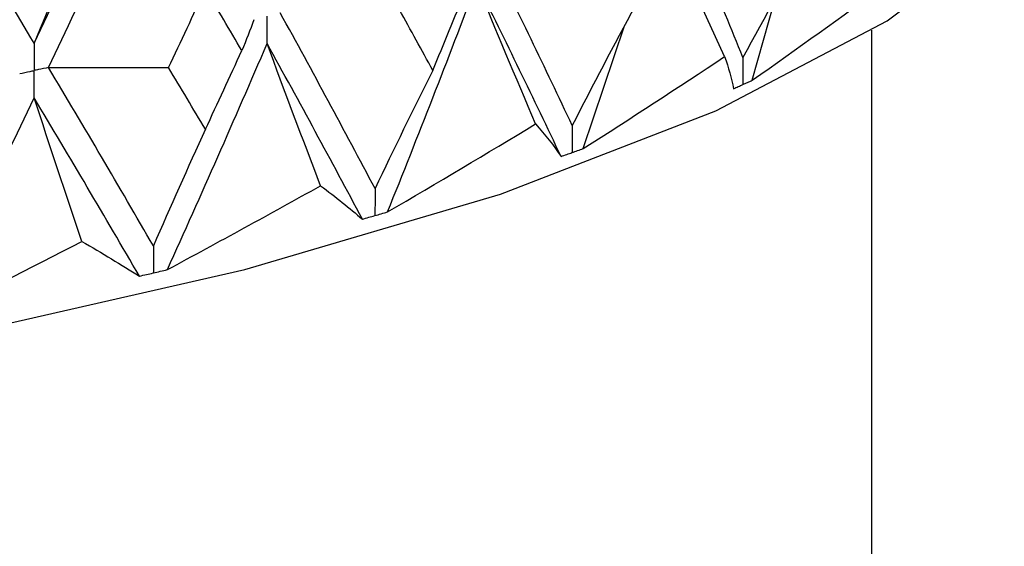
# Model space of a CAD drawing. Header units: millimetres. Extents: x -170 to 25, y -7 to 256.
# Tile 18 of 55: x 12.02 to 18.35, y 8.16 to 11.55. Entities that reach past the tile are written whole.
import ezdxf

# ---------------------------------------------------------------- set-up
doc = ezdxf.new("R2010")
doc.units = ezdxf.units.MM

msp = doc.modelspace()

# ---------------------------------------------------------------- linework, layer by layer
at = {"color": 7, "linetype": 'Continuous', "lineweight": 25}
for p, q in [((16.5527, 11.3095), (16.1684, 12.151)), ((16.7315, 11.1577), (16.8766, 11.6744)), ((15.6447, 10.7185), (15.91, 11.5066)), ((17.5, 2.8978), (17.5, 11.4796)), ((16.6695, 11.1296), (16.671, 11.1303)), ((15.5719, 10.6923), (15.5736, 10.6929)), ((14.3036, 10.2871), (14.3055, 10.2876)), ((12.8786, 9.9184), (12.8808, 9.9189))]:
    msp.add_line(p, q, dxfattribs=at)
at = {"color": 7, "linetype": 'Continuous', "lineweight": 25, "flags": 128}
msp.add_lwpolyline([(-18.3515, 12.1054), (-17.5981, 11.5397), (-16.4961, 10.9614), (-15.1118, 10.4252), (-13.469, 9.9403), (-11.5957, 9.5151), (-9.524, 9.1569), (-7.2894, 8.8716), (-4.93, 8.6644), (-2.4863, 8.5385), (0, 8.4964), (2.4863, 8.5385), (4.93, 8.6644), (7.2894, 8.8716), (9.524, 9.1569), (11.5957, 9.5151), (13.469, 9.9403), (15.1118, 10.4252), (16.4961, 10.9614), (17.5981, 11.5397), (18.3515, 12.1054)], dxfattribs=at)
at = {"color": 7, "linetype": 'Continuous', "lineweight": 25}
for points in [[(12.1145, 11.3953), (12.3446, 11.8765), (12.5704, 12.3593), (12.7916, 12.843)], [(12.2074, 11.2397), (12.4363, 11.7212), (12.6609, 12.2044), (12.8809, 12.6885)], [(12.1145, 11.3953), (11.8845, 11.7801), (11.6501, 12.1664), (11.4117, 12.5538)], [(16.6711, 11.3034), (16.5232, 11.6687), (16.3693, 12.036), (16.2095, 12.4046)], [(12.4291, 12.1421), (12.3222, 11.8956), (12.2173, 11.6467), (12.1145, 11.3953)], [(17.104, 12.0849), (16.9569, 11.8266), (16.8126, 11.5661), (16.6711, 11.3034)], [(15.5737, 10.866), (15.3998, 11.2357), (15.2203, 11.6075), (15.0353, 11.9808)], [(14.3866, 10.3112), (14.5828, 10.7992), (14.7741, 11.2895), (14.9602, 11.7813)], [(15.3384, 10.8769), (15.2099, 11.1772), (15.0838, 11.4786), (14.9602, 11.7813)], [(15.5021, 10.6677), (15.327, 11.037), (15.1463, 11.4084), (14.9602, 11.7813)], [(12.9782, 11.239), (13.0578, 11.4075), (13.1368, 11.5762), (13.2153, 11.7451)], [(13.4491, 11.3487), (13.3717, 11.4807), (13.2938, 11.6128), (13.2153, 11.7451)], [(14.6771, 11.2204), (14.7478, 11.3911), (14.8178, 11.562), (14.8872, 11.7331)], [(16.7315, 11.1577), (17.0204, 11.3607), (17.3051, 11.5657), (17.5856, 11.7726)], [(14.3057, 10.4607), (14.1077, 10.8355), (13.9045, 11.2125), (13.6964, 11.591)], [(14.6771, 11.2204), (14.6065, 11.3504), (14.5352, 11.4807), (14.4632, 11.6112)], [(15.9781, 11.6362), (15.8407, 11.3817), (15.7059, 11.125), (15.5737, 10.866)], [(13.5269, 11.5472), (13.5031, 11.481), (13.4772, 11.4148), (13.4491, 11.3487)], [(12.9708, 9.9401), (13.189, 10.4225), (13.4029, 10.9073), (13.6119, 11.3938)], [(13.2153, 10.8421), (13.2938, 11.0107), (13.3717, 11.1796), (13.4491, 11.3487)], [(13.956, 10.4796), (13.8391, 10.7831), (13.7244, 11.0879), (13.6119, 11.3938)], [(14.2242, 10.2645), (14.0252, 10.6389), (13.821, 11.0155), (13.6119, 11.3938)], [(15.6447, 10.7185), (15.9509, 10.9135), (16.2535, 11.1105), (16.5527, 11.3095)], [(16.5527, 11.3095), (16.5791, 11.2402), (16.5982, 11.1715), (16.6101, 11.1033)], [(12.2074, 11.2397), (12.4643, 11.2389), (12.7213, 11.2386), (12.9782, 11.239)], [(12.8809, 10.0919), (12.661, 10.4724), (12.4364, 10.8552), (12.2074, 11.2397)], [(13.2153, 10.8421), (13.1369, 10.9741), (13.0578, 11.1065), (12.9782, 11.239)], [(14.6771, 11.2204), (14.5509, 10.9695), (14.4271, 10.7163), (14.3057, 10.4607)], [(11.4129, 9.6094), (11.6507, 10.0856), (11.8847, 10.5643), (12.1145, 11.0448)], [(12.4208, 10.1218), (12.3167, 10.4284), (12.2146, 10.736), (12.1145, 11.0448)], [(12.7905, 9.8981), (12.5697, 10.2782), (12.3443, 10.6606), (12.1145, 11.0448)], [(13.2153, 10.8421), (13.1017, 10.5944), (12.9902, 10.3444), (12.8809, 10.0919)], [(14.3866, 10.3112), (14.7067, 10.4976), (15.0239, 10.6862), (15.3384, 10.8769)], [(15.3384, 10.8769), (15.4001, 10.8064), (15.4547, 10.7367), (15.5021, 10.6677)], [(12.9708, 9.9401), (13.3013, 10.1177), (13.6297, 10.2975), (13.956, 10.4796)], [(13.956, 10.4796), (14.0524, 10.4069), (14.1418, 10.3352), (14.2242, 10.2645)], [(11.4129, 9.6094), (11.7502, 9.7779), (12.0862, 9.9487), (12.4208, 10.1218)], [(12.4208, 10.1218), (12.5507, 10.0461), (12.6739, 9.9715), (12.7905, 9.8981)]]:
    msp.add_open_spline(points, degree=3, dxfattribs=at)
for points, knots in [([(13.6119, 11.3938), (13.6119, 11.441), (13.6118, 11.4883), (13.6118, 11.5356), (13.6118, 11.5467), (13.6118, 11.5579), (13.6118, 11.5691)], [0, 0, 0, 0, 0.0001467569, 0.0001467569, 0.0001467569, 0.0001814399, 0.0001814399, 0.0001814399, 0.0001814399]), ([(12.1145, 11.3953), (12.1145, 11.3481), (12.1144, 11.3009), (12.1144, 11.2536), (12.1144, 11.2424), (12.1144, 11.2313), (12.1144, 11.2201)], [0, 0, 0, 0, 0.0001467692, 0.0001467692, 0.0001467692, 0.0001814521, 0.0001814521, 0.0001814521, 0.0001814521]), ([(16.6711, 11.3034), (16.6711, 11.2562), (16.671, 11.2091), (16.671, 11.1619), (16.671, 11.1514), (16.671, 11.1408), (16.671, 11.1303)], [0, 0, 0, 0, 0.0001464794, 0.0001464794, 0.0001464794, 0.0001792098, 0.0001792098, 0.0001792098, 0.0001792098]), ([(12.0212, 11.2006), (12.0433, 11.2052), (12.0654, 11.2098), (12.0875, 11.2145), (12.0964, 11.2163), (12.1054, 11.2182), (12.1144, 11.2201)], [0, 0, 0, 0, 0.0000851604, 0.0000851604, 0.0000851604, 0.0001198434, 0.0001198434, 0.0001198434, 0.0001198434]), ([(12.2074, 11.2397), (12.1854, 11.235), (12.1634, 11.2304), (12.1414, 11.2258), (12.1324, 11.2239), (12.1234, 11.222), (12.1144, 11.2201)], [0, 0, 0, 0, 0.0000851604, 0.0000851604, 0.0000851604, 0.0001198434, 0.0001198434, 0.0001198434, 0.0001198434]), ([(12.1145, 11.0448), (12.1145, 11.0921), (12.1144, 11.1393), (12.1144, 11.1866), (12.1144, 11.1978), (12.1144, 11.2089), (12.1144, 11.2201)], [0, 0, 0, 0, 0.0001467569, 0.0001467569, 0.0001467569, 0.0001814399, 0.0001814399, 0.0001814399, 0.0001814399]), ([(16.671, 11.1303), (16.6809, 11.1347), (16.6907, 11.1392), (16.7005, 11.1436), (16.7109, 11.1483), (16.7212, 11.153), (16.7315, 11.1577)], [0.0000029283, 0.0000029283, 0.0000029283, 0.0000029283, 0.0000621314, 0.0000621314, 0.0000621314, 0.0001242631, 0.0001242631, 0.0001242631, 0.0001242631]), ([(16.6101, 11.1033), (16.6206, 11.1079), (16.631, 11.1125), (16.6413, 11.1171), (16.6508, 11.1212), (16.6601, 11.1254), (16.6695, 11.1296)], [0, 0, 0, 0, 0.0000621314, 0.0000621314, 0.0000621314, 0.0001184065, 0.0001184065, 0.0001184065, 0.0001184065]), ([(15.5737, 10.866), (15.5736, 10.8188), (15.5736, 10.7717), (15.5736, 10.7245), (15.5736, 10.714), (15.5736, 10.7035), (15.5736, 10.6929)], [0, 0, 0, 0, 0.0001464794, 0.0001464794, 0.0001464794, 0.0001792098, 0.0001792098, 0.0001792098, 0.0001792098]), ([(15.5736, 10.6929), (15.5852, 10.6971), (15.5968, 10.7012), (15.6083, 10.7054), (15.6205, 10.7097), (15.6326, 10.7141), (15.6447, 10.7185)], [0.0000029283, 0.0000029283, 0.0000029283, 0.0000029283, 0.0000621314, 0.0000621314, 0.0000621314, 0.0001242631, 0.0001242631, 0.0001242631, 0.0001242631]), ([(15.5021, 10.6677), (15.5143, 10.672), (15.5265, 10.6763), (15.5387, 10.6806), (15.5498, 10.6845), (15.5608, 10.6884), (15.5719, 10.6923)], [0, 0, 0, 0, 0.0000621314, 0.0000621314, 0.0000621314, 0.0001184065, 0.0001184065, 0.0001184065, 0.0001184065]), ([(14.3057, 10.4607), (14.3056, 10.4136), (14.3056, 10.3664), (14.3055, 10.3193), (14.3055, 10.3087), (14.3055, 10.2982), (14.3055, 10.2876)], [0, 0, 0, 0, 0.0001464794, 0.0001464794, 0.0001464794, 0.0001792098, 0.0001792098, 0.0001792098, 0.0001792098]), ([(14.2242, 10.2645), (14.2381, 10.2684), (14.252, 10.2723), (14.2659, 10.2763), (14.2785, 10.2799), (14.291, 10.2835), (14.3036, 10.2871)], [0, 0, 0, 0, 0.0000621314, 0.0000621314, 0.0000621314, 0.0001184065, 0.0001184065, 0.0001184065, 0.0001184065]), ([(14.3055, 10.2876), (14.3187, 10.2914), (14.3319, 10.2952), (14.3451, 10.2991), (14.3589, 10.3031), (14.3728, 10.3071), (14.3866, 10.3112)], [0.0000029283, 0.0000029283, 0.0000029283, 0.0000029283, 0.0000621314, 0.0000621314, 0.0000621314, 0.0001242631, 0.0001242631, 0.0001242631, 0.0001242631]), ([(12.8809, 10.0919), (12.8808, 10.0448), (12.8808, 9.9977), (12.8808, 9.9505), (12.8808, 9.94), (12.8808, 9.9294), (12.8808, 9.9189)], [0, 0, 0, 0, 0.0001464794, 0.0001464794, 0.0001464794, 0.0001792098, 0.0001792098, 0.0001792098, 0.0001792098]), ([(12.8808, 9.9189), (12.8954, 9.9223), (12.9101, 9.9257), (12.9247, 9.9292), (12.9401, 9.9328), (12.9555, 9.9364), (12.9708, 9.9401)], [0.0000029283, 0.0000029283, 0.0000029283, 0.0000029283, 0.0000621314, 0.0000621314, 0.0000621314, 0.0001242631, 0.0001242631, 0.0001242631, 0.0001242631]), ([(12.7905, 9.8981), (12.8059, 9.9016), (12.8213, 9.9051), (12.8367, 9.9087), (12.8507, 9.9119), (12.8646, 9.9151), (12.8786, 9.9184)], [0, 0, 0, 0, 0.0000621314, 0.0000621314, 0.0000621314, 0.0001184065, 0.0001184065, 0.0001184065, 0.0001184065])]:
    msp.add_open_spline(points, degree=3, knots=knots, dxfattribs=at)

doc.saveas('drawing.dxf')
